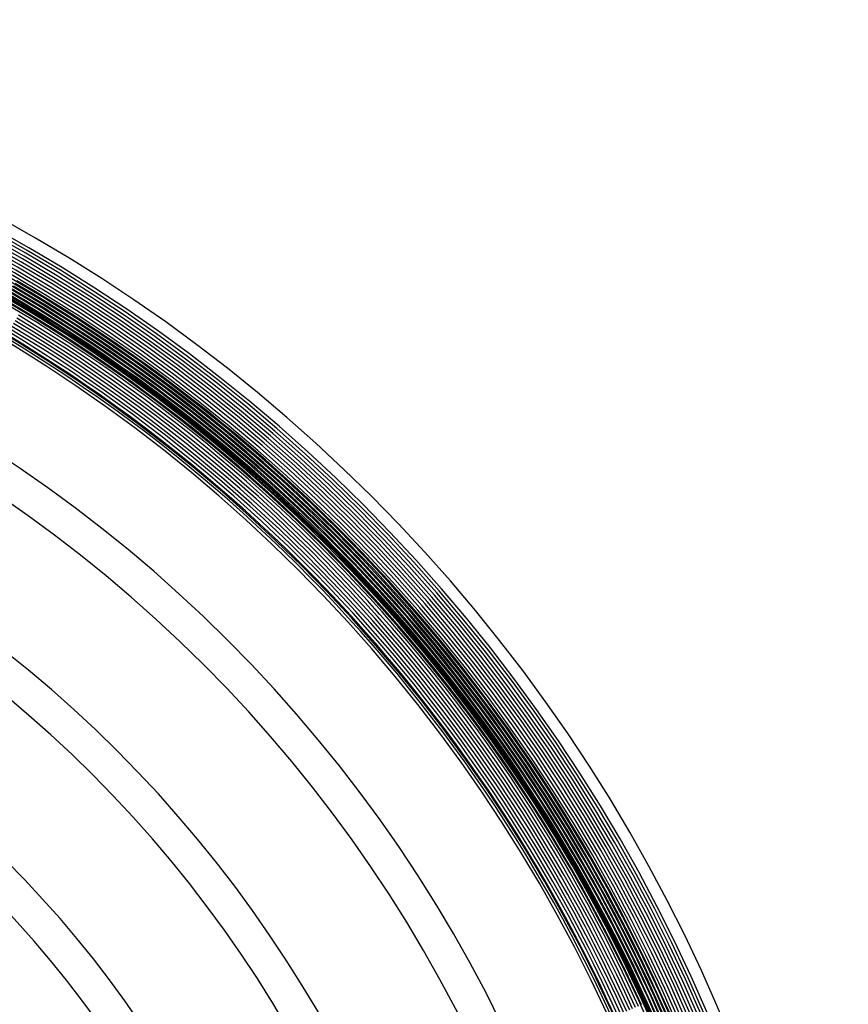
# Model space of a CAD drawing. Header units: millimetres. Extents: x -232 to 232, y -232 to 232.
# Tile 66 of 66: x 93 to 190, y 75 to 190. Entities that reach past the tile are written whole.
import ezdxf

# ---------------------------------------------------------------- set-up
doc = ezdxf.new("R2010")
doc.units = ezdxf.units.MM
doc.layers.add('HIDDEN', color=7, linetype='Continuous')
doc.layers.add('THICK', color=7, linetype='Continuous')

msp = doc.modelspace()

# ---------------------------------------------------------------- linework, layer by layer
at = {"layer": 'HIDDEN'}
for p, q in [((94.5, 157.73), (92.58, 158.87)), ((94.69, 158.05), (92.77, 159.19)), ((94.89, 158.38), (92.96, 159.52)), ((93.73, 156.45), (91.83, 157.57)), ((93.92, 156.77), (92.01, 157.9)), ((94.12, 157.09), (92.2, 158.22)), ((94.31, 157.41), (92.39, 158.54)), ((96.41, 156.57), (94.5, 157.73)), ((96.6, 156.89), (94.69, 158.05)), ((96.8, 157.21), (94.89, 158.38)), ((93.34, 155.8), (91.45, 156.92)), ((93.54, 156.12), (91.64, 157.25)), ((95.62, 155.3), (93.73, 156.45)), ((95.82, 155.62), (93.92, 156.77)), ((96.01, 155.94), (94.12, 157.09)), ((96.21, 156.26), (94.31, 157.41)), ((98.3, 155.39), (96.41, 156.57)), ((98.5, 155.71), (96.6, 156.89)), ((98.7, 156.03), (96.8, 157.21)), ((95.03, 154.34), (93.15, 155.48)), ((95.23, 154.66), (93.34, 155.8)), ((95.42, 154.98), (93.54, 156.12)), ((97.5, 154.13), (95.62, 155.3)), ((97.7, 154.44), (95.82, 155.62)), ((97.9, 154.76), (96.01, 155.94)), ((98.1, 155.08), (96.21, 156.26)), ((100.18, 154.19), (98.3, 155.39)), ((100.38, 154.5), (98.5, 155.71)), ((100.59, 154.82), (98.7, 156.03)), ((94.24, 153.06), (92.38, 154.19)), ((94.44, 153.38), (92.57, 154.52)), ((94.64, 153.7), (92.77, 154.84)), ((94.83, 154.02), (92.96, 155.16)), ((96.9, 153.18), (95.03, 154.34)), ((97.1, 153.49), (95.23, 154.66)), ((97.3, 153.81), (95.42, 154.98)), ((99.36, 152.93), (97.5, 154.13)), ((99.56, 153.25), (97.7, 154.44)), ((99.77, 153.56), (97.9, 154.76)), ((99.97, 153.88), (98.1, 155.08)), ((102.04, 152.96), (100.18, 154.19)), ((102.25, 153.28), (100.38, 154.5)), ((102.46, 153.59), (100.59, 154.82)), ((93.46, 151.79), (91.61, 152.91)), ((93.65, 152.1), (91.8, 153.23)), ((93.85, 152.42), (92, 153.55)), ((94.05, 152.74), (92.19, 153.87)), ((96.09, 151.91), (94.24, 153.06)), ((96.29, 152.22), (94.44, 153.38)), ((96.49, 152.54), (94.64, 153.7)), ((96.7, 152.86), (94.83, 154.02)), ((98.75, 151.99), (96.9, 153.18)), ((98.95, 152.3), (97.1, 153.49)), ((99.16, 152.62), (97.3, 153.81)), ((101.21, 151.72), (99.36, 152.93)), ((101.42, 152.03), (99.56, 153.25)), ((101.62, 152.34), (99.77, 153.56)), ((101.83, 152.65), (99.97, 153.88)), ((103.89, 151.71), (102.04, 152.96)), ((104.1, 152.02), (102.25, 153.28)), ((104.31, 152.33), (102.46, 153.59)), ((95.29, 150.64), (93.46, 151.79)), ((95.49, 150.96), (93.65, 152.1)), ((95.69, 151.27), (93.85, 152.42)), ((95.89, 151.59), (94.05, 152.74)), ((97.93, 150.73), (96.09, 151.91)), ((98.13, 151.05), (96.29, 152.22)), ((98.34, 151.36), (96.49, 152.54)), ((98.54, 151.67), (96.7, 152.86)), ((100.58, 150.78), (98.75, 151.99)), ((100.79, 151.09), (98.95, 152.3)), ((101, 151.4), (99.16, 152.62)), ((103.25, 150.79), (101.42, 152.03)), ((103.46, 151.1), (101.62, 152.34)), ((103.68, 151.41), (101.83, 152.65)), ((105.94, 150.75), (104.1, 152.02)), ((106.15, 151.06), (104.31, 152.33)), ((97.11, 149.47), (95.29, 150.64)), ((97.32, 149.79), (95.49, 150.96)), ((97.52, 150.1), (95.69, 151.27)), ((97.73, 150.42), (95.89, 151.59)), ((99.75, 149.53), (97.93, 150.73)), ((99.96, 149.84), (98.13, 151.05)), ((100.17, 150.16), (98.34, 151.36)), ((100.37, 150.47), (98.54, 151.67)), ((102.4, 149.55), (100.58, 150.78)), ((102.62, 149.86), (100.79, 151.09)), ((102.83, 150.17), (101, 151.4)), ((103.04, 150.48), (101.21, 151.72)), ((105.07, 149.52), (103.25, 150.79)), ((105.29, 149.83), (103.46, 151.1)), ((105.5, 150.14), (103.68, 151.41)), ((105.72, 150.44), (103.89, 151.71)), ((107.76, 149.45), (105.94, 150.75)), ((107.98, 149.76), (106.15, 151.06)), ((98.92, 148.28), (97.11, 149.47)), ((99.13, 148.6), (97.32, 149.79)), ((99.33, 148.91), (97.52, 150.1)), ((99.54, 149.22), (97.73, 150.42)), ((101.56, 148.31), (99.75, 149.53)), ((101.77, 148.62), (99.96, 149.84)), ((101.98, 148.93), (100.17, 150.16)), ((102.19, 149.24), (100.37, 150.47)), ((104.21, 148.3), (102.4, 149.55)), ((104.43, 148.6), (102.62, 149.86)), ((104.64, 148.91), (102.83, 150.17)), ((104.86, 149.22), (103.04, 150.48)), ((106.88, 148.24), (105.07, 149.52)), ((107.1, 148.54), (105.29, 149.83)), ((107.32, 148.85), (105.5, 150.14)), ((107.54, 149.15), (105.72, 150.44)), ((109.56, 148.14), (107.76, 149.45)), ((109.78, 148.44), (107.98, 149.76)), ((100.71, 147.07), (98.92, 148.28)), ((100.92, 147.38), (99.13, 148.6)), ((101.13, 147.69), (99.33, 148.91)), ((101.34, 148), (99.54, 149.22)), ((103.35, 147.07), (101.56, 148.31)), ((103.56, 147.38), (101.77, 148.62)), ((103.78, 147.68), (101.98, 148.93)), ((104, 147.99), (102.19, 149.24)), ((106, 147.02), (104.21, 148.3)), ((106.22, 147.33), (104.43, 148.6)), ((106.44, 147.63), (104.64, 148.91)), ((106.66, 147.93), (104.86, 149.22)), ((108.89, 147.23), (107.1, 148.54)), ((109.12, 147.53), (107.32, 148.85)), ((109.34, 147.83), (107.54, 149.15)), ((111.58, 147.1), (109.78, 148.44)), ((102.7, 146.15), (100.92, 147.38)), ((102.92, 146.46), (101.13, 147.69)), ((103.13, 146.76), (101.34, 148)), ((105.34, 146.11), (103.56, 147.38)), ((105.56, 146.41), (103.78, 147.68)), ((105.78, 146.72), (104, 147.99)), ((108, 146.03), (106.22, 147.33)), ((108.22, 146.33), (106.44, 147.63)), ((108.45, 146.63), (106.66, 147.93)), ((108.67, 146.93), (106.88, 148.24)), ((110.67, 145.9), (108.89, 147.23)), ((110.9, 146.2), (109.12, 147.53)), ((111.12, 146.5), (109.34, 147.83)), ((111.35, 146.8), (109.56, 148.14)), ((102.49, 145.84), (100.71, 147.07)), ((104.47, 144.89), (102.7, 146.15)), ((104.69, 145.2), (102.92, 146.46)), ((104.91, 145.5), (103.13, 146.76)), ((105.12, 145.8), (103.35, 147.07)), ((107.11, 144.82), (105.34, 146.11)), ((107.33, 145.12), (105.56, 146.41)), ((107.55, 145.42), (105.78, 146.72)), ((107.78, 145.72), (106, 147.02)), ((109.76, 144.71), (108, 146.03)), ((109.99, 145), (108.22, 146.33)), ((110.22, 145.3), (108.45, 146.63)), ((110.44, 145.6), (108.67, 146.93)), ((112.66, 144.84), (110.9, 146.2)), ((112.89, 145.14), (111.12, 146.5)), ((113.12, 145.44), (111.35, 146.8)), ((113.35, 145.73), (111.58, 147.1)), ((104.25, 144.59), (102.49, 145.84)), ((106.22, 143.61), (104.47, 144.89)), ((106.44, 143.92), (104.69, 145.2)), ((106.66, 144.22), (104.91, 145.5)), ((106.89, 144.52), (105.12, 145.8)), ((109.08, 143.81), (107.33, 145.12)), ((109.31, 144.11), (107.55, 145.42)), ((109.54, 144.41), (107.78, 145.72)), ((111.74, 143.66), (109.99, 145)), ((111.97, 143.96), (110.22, 145.3)), ((112.2, 144.25), (110.44, 145.6)), ((112.43, 144.55), (110.67, 145.9)), ((114.41, 143.47), (112.66, 144.84)), ((114.64, 143.76), (112.89, 145.14)), ((114.88, 144.05), (113.12, 145.44)), ((115.11, 144.35), (113.35, 145.73)), ((105.99, 143.31), (104.25, 144.59)), ((108.18, 142.61), (106.44, 143.92)), ((108.4, 142.91), (106.66, 144.22)), ((108.63, 143.21), (106.89, 144.52)), ((108.86, 143.51), (107.11, 144.82)), ((110.82, 142.48), (109.08, 143.81)), ((111.05, 142.77), (109.31, 144.11)), ((111.28, 143.07), (109.54, 144.41)), ((111.51, 143.36), (109.76, 144.71)), ((113.71, 142.59), (111.97, 143.96)), ((113.94, 142.88), (112.2, 144.25)), ((114.18, 143.17), (112.43, 144.55)), ((116.38, 142.36), (114.64, 143.76)), ((116.62, 142.65), (114.88, 144.05)), ((116.85, 142.94), (115.11, 144.35)), ((107.72, 142.02), (105.99, 143.31)), ((107.95, 142.32), (106.22, 143.61)), ((109.9, 141.29), (108.18, 142.61)), ((110.13, 141.59), (108.4, 142.91)), ((110.36, 141.88), (108.63, 143.21)), ((110.59, 142.18), (108.86, 143.51)), ((112.77, 141.41), (111.05, 142.77)), ((113.01, 141.71), (111.28, 143.07)), ((113.24, 142), (111.51, 143.36)), ((113.48, 142.29), (111.74, 143.66)), ((115.43, 141.2), (113.71, 142.59)), ((115.67, 141.49), (113.94, 142.88)), ((115.9, 141.78), (114.18, 143.17)), ((116.14, 142.07), (114.41, 143.47)), ((118.34, 141.22), (116.62, 142.65)), ((118.58, 141.51), (116.85, 142.94)), ((109.44, 140.7), (107.72, 142.02)), ((109.67, 141), (107.95, 142.32)), ((111.84, 140.24), (110.13, 141.59)), ((112.07, 140.53), (110.36, 141.88)), ((112.31, 140.83), (110.59, 142.18)), ((112.54, 141.12), (110.82, 142.48)), ((114.48, 140.04), (112.77, 141.41)), ((114.72, 140.33), (113.01, 141.71)), ((114.96, 140.62), (113.24, 142)), ((115.19, 140.91), (113.48, 142.29)), ((117.38, 140.07), (115.67, 141.49)), ((117.62, 140.36), (115.9, 141.78)), ((117.86, 140.65), (116.14, 142.07)), ((118.1, 140.94), (116.38, 142.36)), ((120.29, 140.06), (118.58, 141.51)), ((111.14, 139.36), (109.44, 140.7)), ((111.37, 139.65), (109.67, 141)), ((111.6, 139.95), (109.9, 141.29)), ((113.53, 138.87), (111.84, 140.24)), ((113.77, 139.16), (112.07, 140.53)), ((114.01, 139.45), (112.31, 140.83)), ((114.24, 139.75), (112.54, 141.12)), ((116.41, 138.92), (114.72, 140.33)), ((116.65, 139.21), (114.96, 140.62)), ((116.89, 139.5), (115.19, 140.91)), ((117.13, 139.79), (115.43, 141.2)), ((119.31, 138.92), (117.62, 140.36)), ((119.55, 139.21), (117.86, 140.65)), ((119.8, 139.49), (118.1, 140.94)), ((120.04, 139.78), (118.34, 141.22)), ((112.82, 138), (111.14, 139.36)), ((113.06, 138.29), (111.37, 139.65)), ((113.29, 138.58), (111.6, 139.95)), ((115.45, 137.77), (113.77, 139.16)), ((115.69, 138.06), (114.01, 139.45)), ((115.93, 138.35), (114.24, 139.75)), ((116.17, 138.64), (114.48, 140.04)), ((118.33, 137.79), (116.65, 139.21)), ((118.58, 138.07), (116.89, 139.5)), ((118.82, 138.36), (117.13, 139.79)), ((119.07, 138.64), (117.38, 140.07)), ((121.23, 137.75), (119.55, 139.21)), ((121.48, 138.03), (119.8, 139.49)), ((121.73, 138.31), (120.04, 139.78)), ((121.98, 138.59), (120.29, 140.06)), ((114.48, 136.62), (112.82, 138)), ((114.73, 136.91), (113.06, 138.29)), ((114.97, 137.2), (113.29, 138.58)), ((115.21, 137.49), (113.53, 138.87)), ((117.36, 136.65), (115.69, 138.06)), ((117.6, 136.93), (115.93, 138.35)), ((117.84, 137.22), (116.17, 138.64)), ((118.09, 137.5), (116.41, 138.92)), ((120.24, 136.62), (118.58, 138.07)), ((120.49, 136.9), (118.82, 138.36)), ((120.74, 137.19), (119.07, 138.64)), ((120.99, 137.47), (119.31, 138.92)), ((123.15, 136.55), (121.48, 138.03)), ((123.4, 136.82), (121.73, 138.31)), ((123.65, 137.1), (121.98, 138.59)), ((116.38, 135.51), (114.73, 136.91)), ((116.62, 135.79), (114.97, 137.2)), ((116.87, 136.08), (115.21, 137.49)), ((117.11, 136.36), (115.45, 137.77)), ((119.25, 135.5), (117.6, 136.93)), ((119.5, 135.78), (117.84, 137.22)), ((119.75, 136.06), (118.09, 137.5)), ((120, 136.34), (118.33, 137.79)), ((122.14, 135.43), (120.49, 136.9)), ((122.39, 135.71), (120.74, 137.19)), ((122.64, 135.99), (120.99, 137.47)), ((122.9, 136.27), (121.23, 137.75)), ((125.05, 135.32), (123.4, 136.82)), ((125.3, 135.59), (123.65, 137.1)), ((116.13, 135.23), (114.48, 136.62)), ((118.26, 134.37), (116.62, 135.79)), ((118.51, 134.65), (116.87, 136.08)), ((118.76, 134.93), (117.11, 136.36)), ((119, 135.21), (117.36, 136.65)), ((121.14, 134.32), (119.5, 135.78)), ((121.39, 134.6), (119.75, 136.06)), ((121.64, 134.88), (120, 136.34)), ((121.89, 135.15), (120.24, 136.62)), ((124.03, 134.22), (122.39, 135.71)), ((124.28, 134.49), (122.64, 135.99)), ((124.54, 134.77), (122.9, 136.27)), ((124.79, 135.04), (123.15, 136.55)), ((117.77, 133.81), (116.13, 135.23)), ((118.01, 134.09), (116.38, 135.51)), ((120.13, 133.2), (118.51, 134.65)), ((120.38, 133.48), (118.76, 134.93)), ((120.64, 133.76), (119, 135.21)), ((120.89, 134.04), (119.25, 135.5)), ((123.01, 133.11), (121.39, 134.6)), ((123.27, 133.39), (121.64, 134.88)), ((123.52, 133.67), (121.89, 135.15)), ((123.78, 133.94), (122.14, 135.43)), ((125.91, 132.97), (124.28, 134.49)), ((126.16, 133.25), (124.54, 134.77)), ((126.42, 133.52), (124.79, 135.04)), ((126.68, 133.79), (125.05, 135.32)), ((126.94, 134.06), (125.3, 135.59)), ((119.38, 132.37), (117.77, 133.81)), ((119.63, 132.65), (118.01, 134.09)), ((119.88, 132.93), (118.26, 134.37)), ((121.99, 132.01), (120.38, 133.48)), ((122.25, 132.29), (120.64, 133.76)), ((122.5, 132.56), (120.89, 134.04)), ((122.76, 132.84), (121.14, 134.32)), ((124.88, 131.89), (123.27, 133.39)), ((125.13, 132.16), (123.52, 133.67)), ((125.39, 132.43), (123.78, 133.94)), ((125.65, 132.7), (124.03, 134.22)), ((128.03, 131.98), (126.42, 133.52)), ((128.29, 132.24), (126.68, 133.79)), ((128.56, 132.51), (126.94, 134.06)), ((120.98, 130.91), (119.38, 132.37)), ((121.23, 131.19), (119.63, 132.65)), ((121.49, 131.46), (119.88, 132.93)), ((121.74, 131.74), (120.13, 133.2)), ((123.84, 130.8), (122.25, 132.29)), ((124.1, 131.07), (122.5, 132.56)), ((124.36, 131.34), (122.76, 132.84)), ((124.62, 131.61), (123.01, 133.11)), ((126.99, 130.9), (125.39, 132.43)), ((127.25, 131.17), (125.65, 132.7)), ((127.51, 131.44), (125.91, 132.97)), ((127.77, 131.71), (126.16, 133.25)), ((129.89, 130.68), (128.29, 132.24)), ((130.15, 130.94), (128.56, 132.51)), ((122.81, 129.71), (121.23, 131.19)), ((123.07, 129.98), (121.49, 131.46)), ((123.33, 130.25), (121.74, 131.74)), ((123.59, 130.52), (121.99, 132.01)), ((125.68, 129.55), (124.1, 131.07)), ((125.94, 129.82), (124.36, 131.34)), ((126.21, 130.09), (124.62, 131.61)), ((126.47, 130.36), (124.88, 131.89)), ((126.73, 130.63), (125.13, 132.16)), ((128.83, 129.62), (127.25, 131.17)), ((129.1, 129.88), (127.51, 131.44)), ((129.36, 130.15), (127.77, 131.71)), ((129.62, 130.41), (128.03, 131.98)), ((122.56, 129.43), (120.98, 130.91)), ((124.64, 128.48), (123.07, 129.98)), ((124.9, 128.75), (123.33, 130.25)), ((125.16, 129.01), (123.59, 130.52)), ((125.42, 129.28), (123.84, 130.8)), ((127.77, 128.55), (126.21, 130.09)), ((128.04, 128.82), (126.47, 130.36)), ((128.3, 129.08), (126.73, 130.63)), ((128.57, 129.35), (126.99, 130.9)), ((130.93, 128.57), (129.36, 130.15)), ((131.2, 128.83), (129.62, 130.41)), ((131.46, 129.09), (129.89, 130.68)), ((131.73, 129.36), (130.15, 130.94)), ((124.12, 127.94), (122.56, 129.43)), ((124.38, 128.21), (122.81, 129.71)), ((126.45, 127.22), (124.9, 128.75)), ((126.72, 127.49), (125.16, 129.01)), ((126.98, 127.75), (125.42, 129.28)), ((127.25, 128.02), (125.68, 129.55)), ((127.51, 128.29), (125.94, 129.82)), ((129.59, 127.25), (128.04, 128.82)), ((129.86, 127.52), (128.3, 129.08)), ((130.13, 127.78), (128.57, 129.35)), ((130.39, 128.04), (128.83, 129.62)), ((130.66, 128.31), (129.1, 129.88)), ((132.75, 127.23), (131.2, 128.83)), ((133.02, 127.49), (131.46, 129.09)), ((133.29, 127.75), (131.73, 129.36)), ((125.66, 126.42), (124.12, 127.94)), ((125.92, 126.69), (124.38, 128.21)), ((126.19, 126.96), (124.64, 128.48)), ((128.52, 126.2), (126.98, 127.75)), ((128.79, 126.47), (127.25, 128.02)), ((129.06, 126.73), (127.51, 128.29)), ((129.32, 126.99), (127.77, 128.55)), ((131.67, 126.19), (130.13, 127.78)), ((131.94, 126.45), (130.39, 128.04)), ((132.21, 126.71), (130.66, 128.31)), ((132.48, 126.97), (130.93, 128.57)), ((134.83, 126.12), (133.29, 127.75)), ((127.45, 125.15), (125.92, 126.69)), ((127.72, 125.42), (126.19, 126.96)), ((127.99, 125.68), (126.45, 127.22)), ((128.25, 125.94), (126.72, 127.49)), ((130.31, 124.89), (128.79, 126.47)), ((130.58, 125.15), (129.06, 126.73)), ((130.85, 125.41), (129.32, 126.99)), ((131.13, 125.67), (129.59, 127.25)), ((131.4, 125.93), (129.86, 127.52)), ((133.46, 124.84), (131.94, 126.45)), ((133.74, 125.1), (132.21, 126.71)), ((134.01, 125.35), (132.48, 126.97)), ((134.28, 125.61), (132.75, 127.23)), ((134.56, 125.87), (133.02, 127.49)), ((127.18, 124.89), (125.66, 126.42)), ((129.23, 123.86), (127.72, 125.42)), ((129.5, 124.12), (127.99, 125.68)), ((129.77, 124.38), (128.25, 125.94)), ((130.04, 124.64), (128.52, 126.2)), ((132.37, 123.82), (130.85, 125.41)), ((132.64, 124.07), (131.13, 125.67)), ((132.91, 124.33), (131.4, 125.93)), ((133.19, 124.59), (131.67, 126.19)), ((135.52, 123.72), (134.01, 125.35)), ((135.8, 123.97), (134.28, 125.61)), ((136.07, 124.23), (134.56, 125.87)), ((136.35, 124.48), (134.83, 126.12)), ((128.69, 123.34), (127.18, 124.89)), ((128.96, 123.6), (127.45, 125.15)), ((131.27, 122.79), (129.77, 124.38)), ((131.54, 123.05), (130.04, 124.64)), ((131.82, 123.31), (130.31, 124.89)), ((132.09, 123.56), (130.58, 125.15)), ((134.41, 122.71), (132.91, 124.33)), ((134.69, 122.96), (133.19, 124.59)), ((134.97, 123.21), (133.46, 124.84)), ((135.24, 123.47), (133.74, 125.1)), ((137.57, 122.57), (136.07, 124.23)), ((137.85, 122.82), (136.35, 124.48)), ((130.18, 121.77), (128.69, 123.34)), ((130.45, 122.02), (128.96, 123.6)), ((130.72, 122.28), (129.23, 123.86)), ((131, 122.54), (129.5, 124.12)), ((133.03, 121.44), (131.54, 123.05)), ((133.3, 121.7), (131.82, 123.31)), ((133.58, 121.95), (132.09, 123.56)), ((133.86, 122.2), (132.37, 123.82)), ((134.14, 122.46), (132.64, 124.07)), ((136.45, 121.57), (134.97, 123.21)), ((136.73, 121.82), (135.24, 123.47)), ((137.01, 122.07), (135.52, 123.72)), ((137.29, 122.32), (135.8, 123.97)), ((131.92, 120.43), (130.45, 122.02)), ((132.2, 120.69), (130.72, 122.28)), ((132.47, 120.94), (131, 122.54)), ((132.75, 121.19), (131.27, 122.79)), ((135.05, 120.32), (133.58, 121.95)), ((135.33, 120.57), (133.86, 122.2)), ((135.61, 120.82), (134.14, 122.46)), ((135.89, 121.07), (134.41, 122.71)), ((136.17, 121.32), (134.69, 122.96)), ((138.48, 120.4), (137.01, 122.07)), ((138.76, 120.64), (137.29, 122.32)), ((139.05, 120.89), (137.57, 122.57)), ((139.33, 121.13), (137.85, 122.82)), ((131.64, 120.18), (130.18, 121.77)), ((133.93, 119.32), (132.47, 120.94)), ((134.21, 119.57), (132.75, 121.19)), ((134.49, 119.82), (133.03, 121.44)), ((134.77, 120.07), (133.3, 121.7)), ((137.07, 119.17), (135.61, 120.82)), ((137.35, 119.41), (135.89, 121.07)), ((137.63, 119.66), (136.17, 121.32)), ((137.92, 119.9), (136.45, 121.57)), ((138.2, 120.15), (136.73, 121.82)), ((140.5, 119.19), (139.05, 120.89)), ((140.79, 119.44), (139.33, 121.13)), ((133.09, 118.57), (131.64, 120.18)), ((133.37, 118.82), (131.92, 120.43)), ((133.65, 119.07), (132.2, 120.69)), ((135.65, 117.94), (134.21, 119.57)), ((135.93, 118.18), (134.49, 119.82)), ((136.22, 118.43), (134.77, 120.07)), ((136.5, 118.67), (135.05, 120.32)), ((136.78, 118.92), (135.33, 120.57)), ((139.07, 117.98), (137.63, 119.66)), ((139.36, 118.22), (137.92, 119.9)), ((139.65, 118.47), (138.2, 120.15)), ((139.93, 118.71), (138.48, 120.4)), ((140.22, 118.95), (138.76, 120.64)), ((134.52, 116.95), (133.09, 118.57)), ((134.8, 117.2), (133.37, 118.82)), ((135.09, 117.44), (133.65, 119.07)), ((135.37, 117.69), (133.93, 119.32)), ((137.64, 116.77), (136.22, 118.43)), ((137.93, 117.01), (136.5, 118.67)), ((138.22, 117.25), (136.78, 118.92)), ((138.5, 117.49), (137.07, 119.17)), ((138.79, 117.74), (137.35, 119.41)), ((141.07, 116.76), (139.65, 118.47)), ((141.36, 117), (139.93, 118.71)), ((141.65, 117.24), (140.22, 118.95)), ((141.94, 117.48), (140.5, 119.19)), ((142.23, 117.72), (140.79, 119.44)), ((136.5, 115.8), (135.09, 117.44)), ((136.79, 116.04), (135.37, 117.69)), ((137.07, 116.28), (135.65, 117.94)), ((137.36, 116.52), (135.93, 118.18)), ((139.63, 115.57), (138.22, 117.25)), ((139.92, 115.81), (138.5, 117.49)), ((140.21, 116.05), (138.79, 117.74)), ((140.49, 116.28), (139.07, 117.98)), ((140.78, 116.52), (139.36, 118.22)), ((143.35, 115.75), (141.94, 117.48)), ((143.64, 115.99), (142.23, 117.72)), ((135.93, 115.31), (134.52, 116.95)), ((136.21, 115.55), (134.8, 117.2)), ((138.47, 114.61), (137.07, 116.28)), ((138.76, 114.85), (137.36, 116.52)), ((139.05, 115.09), (137.64, 116.77)), ((139.34, 115.33), (137.93, 117.01)), ((141.89, 114.57), (140.49, 116.28)), ((142.19, 114.81), (140.78, 116.52)), ((142.48, 115.04), (141.07, 116.76)), ((142.77, 115.28), (141.36, 117)), ((143.06, 115.51), (141.65, 117.24)), ((137.32, 113.65), (135.93, 115.31)), ((137.61, 113.89), (136.21, 115.55)), ((137.89, 114.13), (136.5, 115.8)), ((138.18, 114.37), (136.79, 116.04)), ((140.44, 113.39), (139.05, 115.09)), ((140.73, 113.63), (139.34, 115.33)), ((141.02, 113.86), (139.63, 115.57)), ((141.31, 114.1), (139.92, 115.81)), ((141.6, 114.34), (140.21, 116.05)), ((143.86, 113.31), (142.48, 115.04)), ((144.16, 113.54), (142.77, 115.28)), ((144.45, 113.77), (143.06, 115.51)), ((144.75, 114), (143.35, 115.75)), ((145.04, 114.23), (143.64, 115.99)), ((138.98, 112.22), (137.61, 113.89)), ((139.27, 112.45), (137.89, 114.13)), ((139.56, 112.69), (138.18, 114.37)), ((139.85, 112.92), (138.47, 114.61)), ((140.14, 113.16), (138.76, 114.85)), ((142.39, 112.15), (141.02, 113.86)), ((142.68, 112.38), (141.31, 114.1)), ((142.98, 112.61), (141.6, 114.34)), ((143.27, 112.84), (141.89, 114.57)), ((143.57, 113.07), (142.19, 114.81)), ((146.12, 112.24), (144.75, 114)), ((146.42, 112.47), (145.04, 114.23)), ((138.68, 111.98), (137.32, 113.65)), ((140.92, 110.99), (139.56, 112.69)), ((141.21, 111.22), (139.85, 112.92)), ((141.51, 111.45), (140.14, 113.16)), ((141.8, 111.68), (140.44, 113.39)), ((142.1, 111.91), (140.73, 113.63)), ((144.63, 111.1), (143.27, 112.84)), ((144.93, 111.32), (143.57, 113.07)), ((145.23, 111.55), (143.86, 113.31)), ((145.52, 111.78), (144.16, 113.54)), ((145.82, 112.01), (144.45, 113.77)), ((140.03, 110.29), (138.68, 111.98)), ((140.33, 110.52), (138.98, 112.22)), ((140.62, 110.75), (139.27, 112.45)), ((143.14, 109.95), (141.8, 111.68)), ((143.44, 110.18), (142.1, 111.91)), ((143.74, 110.41), (142.39, 112.15)), ((144.04, 110.64), (142.68, 112.38)), ((144.33, 110.87), (142.98, 112.61)), ((146.57, 109.78), (145.23, 111.55)), ((146.87, 110.01), (145.52, 111.78)), ((147.17, 110.23), (145.82, 112.01)), ((147.47, 110.46), (146.12, 112.24)), ((147.77, 110.68), (146.42, 112.47)), ((141.66, 108.81), (140.33, 110.52)), ((141.96, 109.04), (140.62, 110.75)), ((142.25, 109.27), (140.92, 110.99)), ((142.55, 109.5), (141.21, 111.22)), ((142.85, 109.73), (141.51, 111.45)), ((145.07, 108.66), (143.74, 110.41)), ((145.37, 108.88), (144.04, 110.64)), ((145.67, 109.11), (144.33, 110.87)), ((145.97, 109.33), (144.63, 111.1)), ((146.27, 109.56), (144.93, 111.32)), ((148.8, 108.66), (147.47, 110.46)), ((149.1, 108.88), (147.77, 110.68)), ((141.36, 108.58), (140.03, 110.29)), ((143.57, 107.54), (142.25, 109.27)), ((143.87, 107.76), (142.55, 109.5)), ((144.17, 107.98), (142.85, 109.73)), ((144.47, 108.21), (143.14, 109.95)), ((144.77, 108.43), (143.44, 110.18)), ((147.28, 107.55), (145.97, 109.33)), ((147.59, 107.78), (146.27, 109.56)), ((147.89, 108), (146.57, 109.78)), ((148.19, 108.22), (146.87, 110.01)), ((148.5, 108.44), (147.17, 110.23)), ((142.67, 106.86), (141.36, 108.58)), ((142.97, 107.09), (141.66, 108.81)), ((143.27, 107.31), (141.96, 109.04)), ((145.77, 106.45), (144.47, 108.21)), ((146.07, 106.67), (144.77, 108.43)), ((146.38, 106.89), (145.07, 108.66)), ((146.68, 107.11), (145.37, 108.88)), ((146.98, 107.33), (145.67, 109.11)), ((149.49, 106.41), (148.19, 108.22)), ((149.8, 106.63), (148.5, 108.44)), ((150.11, 106.85), (148.8, 108.66)), ((150.41, 107.07), (149.1, 108.88)), ((144.26, 105.34), (142.97, 107.09)), ((144.56, 105.56), (143.27, 107.31)), ((144.86, 105.79), (143.57, 107.54)), ((145.16, 106.01), (143.87, 107.76)), ((145.47, 106.23), (144.17, 107.98)), ((147.97, 105.33), (146.68, 107.11)), ((148.27, 105.54), (146.98, 107.33)), ((148.58, 105.76), (147.28, 107.55)), ((148.88, 105.98), (147.59, 107.78)), ((149.19, 106.2), (147.89, 108)), ((151.7, 105.23), (150.41, 107.07)), ((143.95, 105.12), (142.67, 106.86)), ((146.13, 104.02), (144.86, 105.79)), ((146.44, 104.24), (145.16, 106.01)), ((146.74, 104.46), (145.47, 106.23)), ((147.05, 104.67), (145.77, 106.45)), ((147.36, 104.89), (146.07, 106.67)), ((147.66, 105.11), (146.38, 106.89)), ((149.85, 103.95), (148.58, 105.76)), ((150.16, 104.16), (148.88, 105.98)), ((150.47, 104.38), (149.19, 106.2)), ((150.77, 104.59), (149.49, 106.41)), ((151.08, 104.81), (149.8, 106.63)), ((151.39, 105.02), (150.11, 106.85)), ((145.22, 103.37), (143.95, 105.12)), ((145.52, 103.59), (144.26, 105.34)), ((145.83, 103.8), (144.56, 105.56)), ((148.31, 102.88), (147.05, 104.67)), ((148.62, 103.1), (147.36, 104.89)), ((148.93, 103.31), (147.66, 105.11)), ((149.23, 103.52), (147.97, 105.33)), ((149.54, 103.74), (148.27, 105.54)), ((152.34, 102.97), (151.08, 104.81)), ((152.65, 103.18), (151.39, 105.02)), ((152.96, 103.39), (151.7, 105.23)), ((146.77, 101.81), (145.52, 103.59)), ((147.08, 102.03), (145.83, 103.8)), ((147.38, 102.24), (146.13, 104.02)), ((147.69, 102.45), (146.44, 104.24)), ((148, 102.67), (146.74, 104.46)), ((150.48, 101.71), (149.23, 103.52)), ((150.79, 101.92), (149.54, 103.74)), ((151.1, 102.13), (149.85, 103.95)), ((151.41, 102.34), (150.16, 104.16)), ((151.72, 102.55), (150.47, 104.38)), ((152.03, 102.76), (150.77, 104.59)), ((146.46, 101.6), (145.22, 103.37)), ((148.92, 100.66), (147.69, 102.45)), ((149.24, 100.87), (148, 102.67)), ((149.55, 101.08), (148.31, 102.88)), ((149.86, 101.29), (148.62, 103.1)), ((150.17, 101.5), (148.93, 103.31)), ((152.64, 100.49), (151.41, 102.34)), ((152.95, 100.7), (151.72, 102.55)), ((153.27, 100.9), (152.03, 102.76)), ((153.58, 101.11), (152.34, 102.97)), ((153.89, 101.32), (152.65, 103.18)), ((154.21, 101.52), (152.96, 103.39)), ((147.68, 99.82), (146.46, 101.6)), ((147.99, 100.03), (146.77, 101.81)), ((148.3, 100.24), (147.08, 102.03)), ((148.61, 100.45), (147.38, 102.24)), ((151.07, 99.46), (149.86, 101.29)), ((151.39, 99.67), (150.17, 101.5)), ((151.7, 99.87), (150.48, 101.71)), ((152.01, 100.08), (150.79, 101.92)), ((152.33, 100.29), (151.1, 102.13)), ((155.11, 99.44), (153.89, 101.32)), ((155.43, 99.64), (154.21, 101.52)), ((149.19, 98.22), (147.99, 100.03)), ((149.51, 98.43), (148.3, 100.24)), ((149.82, 98.64), (148.61, 100.45)), ((150.13, 98.84), (148.92, 100.66)), ((150.45, 99.05), (149.24, 100.87)), ((150.76, 99.25), (149.55, 101.08)), ((153.22, 98.23), (152.01, 100.08)), ((153.53, 98.43), (152.33, 100.29)), ((153.85, 98.63), (152.64, 100.49)), ((154.16, 98.83), (152.95, 100.7)), ((154.48, 99.04), (153.27, 100.9)), ((154.8, 99.24), (153.58, 101.11)), ((148.88, 98.02), (147.68, 99.82)), ((151.64, 97.22), (150.45, 99.05)), ((151.95, 97.42), (150.76, 99.25)), ((152.27, 97.62), (151.07, 99.46)), ((152.59, 97.82), (151.39, 99.67)), ((152.9, 98.03), (151.7, 99.87)), ((155.67, 97.16), (154.48, 99.04)), ((155.99, 97.35), (154.8, 99.24)), ((156.31, 97.55), (155.11, 99.44)), ((156.62, 97.75), (155.43, 99.64)), ((150.06, 96.2), (148.88, 98.02)), ((150.38, 96.41), (149.19, 98.22)), ((150.69, 96.61), (149.51, 98.43)), ((151.01, 96.81), (149.82, 98.64)), ((151.32, 97.01), (150.13, 98.84)), ((153.76, 95.96), (152.59, 97.82)), ((154.08, 96.16), (152.9, 98.03)), ((154.4, 96.36), (153.22, 98.23)), ((154.71, 96.56), (153.53, 98.43)), ((155.03, 96.76), (153.85, 98.63)), ((155.35, 96.96), (154.16, 98.83)), ((157.8, 95.84), (156.62, 97.75)), ((151.85, 94.77), (150.69, 96.61)), ((152.17, 94.97), (151.01, 96.81)), ((152.49, 95.17), (151.32, 97.01)), ((152.81, 95.37), (151.64, 97.22)), ((153.12, 95.57), (151.95, 97.42)), ((153.44, 95.77), (152.27, 97.62)), ((155.87, 94.68), (154.71, 96.56)), ((156.2, 94.87), (155.03, 96.76)), ((156.52, 95.07), (155.35, 96.96)), ((156.84, 95.26), (155.67, 97.16)), ((157.16, 95.46), (155.99, 97.35)), ((157.48, 95.65), (156.31, 97.55)), ((151.22, 94.38), (150.06, 96.2)), ((151.53, 94.58), (150.38, 96.41)), ((154.27, 93.7), (153.12, 95.57)), ((154.59, 93.9), (153.44, 95.77)), ((154.91, 94.09), (153.76, 95.96)), ((155.23, 94.29), (154.08, 96.16)), ((155.55, 94.48), (154.4, 96.36)), ((158.3, 93.54), (157.16, 95.46)), ((158.63, 93.73), (157.48, 95.65)), ((158.95, 93.92), (157.8, 95.84)), ((152.35, 92.54), (151.22, 94.38)), ((152.67, 92.73), (151.53, 94.58)), ((152.99, 92.92), (151.85, 94.77)), ((153.31, 93.12), (152.17, 94.97)), ((153.63, 93.31), (152.49, 95.17)), ((153.95, 93.51), (152.81, 95.37)), ((156.37, 92.4), (155.23, 94.29)), ((156.69, 92.59), (155.55, 94.48)), ((157.01, 92.78), (155.87, 94.68)), ((157.33, 92.97), (156.2, 94.87)), ((157.66, 93.16), (156.52, 95.07)), ((157.98, 93.35), (156.84, 95.26)), ((154.43, 91.25), (153.31, 93.12)), ((154.75, 91.44), (153.63, 93.31)), ((155.07, 91.63), (153.95, 93.51)), ((155.4, 91.83), (154.27, 93.7)), ((155.72, 92.02), (154.59, 93.9)), ((156.04, 92.21), (154.91, 94.09)), ((158.78, 91.24), (157.66, 93.16)), ((159.1, 91.43), (157.98, 93.35)), ((159.43, 91.62), (158.3, 93.54)), ((159.75, 91.8), (158.63, 93.73)), ((160.08, 91.99), (158.95, 93.92)), ((153.46, 90.68), (152.35, 92.54)), ((153.78, 90.87), (152.67, 92.73)), ((154.11, 91.06), (152.99, 92.92)), ((156.82, 90.12), (155.72, 92.02)), ((157.15, 90.31), (156.04, 92.21)), ((157.48, 90.49), (156.37, 92.4)), ((157.8, 90.68), (156.69, 92.59)), ((158.13, 90.87), (157.01, 92.78)), ((158.45, 91.05), (157.33, 92.97)), ((161.18, 90.04), (160.08, 91.99)), ((154.87, 89), (153.78, 90.87)), ((155.2, 89.19), (154.11, 91.06)), ((155.52, 89.37), (154.43, 91.25)), ((155.85, 89.56), (154.75, 91.44)), ((156.17, 89.75), (155.07, 91.63)), ((156.5, 89.93), (155.4, 91.83)), ((159.22, 88.94), (158.13, 90.87)), ((159.54, 89.13), (158.45, 91.05)), ((159.87, 89.31), (158.78, 91.24)), ((160.2, 89.49), (159.1, 91.43)), ((160.53, 89.67), (159.43, 91.62)), ((160.85, 89.86), (159.75, 91.8)), ((154.55, 88.81), (153.46, 90.68)), ((157.25, 87.85), (156.17, 89.75)), ((157.58, 88.03), (156.5, 89.93)), ((157.91, 88.21), (156.82, 90.12)), ((158.23, 88.39), (157.15, 90.31)), ((158.56, 88.58), (157.48, 90.49)), ((158.89, 88.76), (157.8, 90.68)), ((161.6, 87.72), (160.53, 89.67)), ((161.93, 87.9), (160.85, 89.86)), ((162.26, 88.08), (161.18, 90.04)), ((155.61, 86.93), (154.55, 88.81)), ((155.94, 87.11), (154.87, 89)), ((156.27, 87.3), (155.2, 89.19)), ((156.6, 87.48), (155.52, 89.37)), ((156.92, 87.66), (155.85, 89.56)), ((159.62, 86.65), (158.56, 88.58)), ((159.95, 86.83), (158.89, 88.76)), ((160.28, 87.01), (159.22, 88.94)), ((160.61, 87.18), (159.54, 89.13)), ((160.94, 87.36), (159.87, 89.31)), ((161.27, 87.54), (160.2, 89.49)), ((157.65, 85.57), (156.6, 87.48)), ((157.98, 85.75), (156.92, 87.66)), ((158.31, 85.93), (157.25, 87.85)), ((158.64, 86.11), (157.58, 88.03)), ((158.96, 86.29), (157.91, 88.21)), ((159.29, 86.47), (158.23, 88.39)), ((161.99, 85.4), (160.94, 87.36)), ((162.32, 85.58), (161.27, 87.54)), ((162.65, 85.75), (161.6, 87.72)), ((162.99, 85.93), (161.93, 87.9)), ((163.32, 86.1), (162.26, 88.08)), ((156.66, 85.04), (155.61, 86.93)), ((156.99, 85.22), (155.94, 87.11)), ((157.32, 85.4), (156.27, 87.3)), ((160, 84.36), (158.96, 86.29)), ((160.33, 84.53), (159.29, 86.47)), ((160.66, 84.71), (159.62, 86.65)), ((160.99, 84.88), (159.95, 86.83)), ((161.33, 85.06), (160.28, 87.01)), ((161.66, 85.23), (160.61, 87.18)), ((158.01, 83.31), (156.99, 85.22)), ((158.34, 83.48), (157.32, 85.4)), ((158.67, 83.66), (157.65, 85.57)), ((159, 83.83), (157.98, 85.75)), ((159.34, 84.01), (158.31, 85.93)), ((159.67, 84.18), (158.64, 86.11)), ((162.68, 83.26), (161.66, 85.23)), ((163.01, 83.43), (161.99, 85.4)), ((163.35, 83.6), (162.32, 85.58)), ((163.68, 83.78), (162.65, 85.75)), ((164.02, 83.95), (162.99, 85.93)), ((164.35, 84.12), (163.32, 86.1)), ((157.68, 83.13), (156.66, 85.04)), ((160.34, 82.07), (159.34, 84.01)), ((160.68, 82.24), (159.67, 84.18)), ((161.01, 82.41), (160, 84.36)), ((161.34, 82.58), (160.33, 84.53)), ((161.68, 82.75), (160.66, 84.71)), ((162.01, 82.92), (160.99, 84.88)), ((162.35, 83.09), (161.33, 85.06)), ((165.02, 81.95), (164.02, 83.95)), ((165.36, 82.12), (164.35, 84.12)), ((158.67, 81.21), (157.68, 83.13)), ((159.01, 81.38), (158.01, 83.31)), ((159.34, 81.55), (158.34, 83.48)), ((159.68, 81.73), (158.67, 83.66)), ((160.01, 81.9), (159, 83.83)), ((163.01, 80.95), (162.01, 82.92)), ((163.34, 81.12), (162.35, 83.09)), ((163.68, 81.28), (162.68, 83.26)), ((164.01, 81.45), (163.01, 83.43)), ((164.35, 81.62), (163.35, 83.6)), ((164.69, 81.78), (163.68, 83.78)), ((160.66, 79.78), (159.68, 81.73)), ((160.99, 79.95), (160.01, 81.9)), ((161.33, 80.12), (160.34, 82.07)), ((161.66, 80.28), (160.68, 82.24)), ((162, 80.45), (161.01, 82.41)), ((162.33, 80.62), (161.34, 82.58)), ((162.67, 80.78), (161.68, 82.75)), ((165.33, 79.62), (164.35, 81.62)), ((165.67, 79.78), (164.69, 81.78)), ((166, 79.94), (165.02, 81.95)), ((166.34, 80.11), (165.36, 82.12)), ((159.65, 79.28), (158.67, 81.21)), ((159.98, 79.45), (159.01, 81.38)), ((160.32, 79.62), (159.34, 81.55)), ((163.3, 78.64), (162.33, 80.62)), ((163.64, 78.8), (162.67, 80.78)), ((163.98, 78.97), (163.01, 80.95)), ((164.31, 79.13), (163.34, 81.12)), ((164.65, 79.29), (163.68, 81.28)), ((164.99, 79.45), (164.01, 81.45)), ((160.94, 77.5), (159.98, 79.45)), ((161.27, 77.67), (160.32, 79.62)), ((161.61, 77.83), (160.66, 79.78)), ((161.95, 77.99), (160.99, 79.95)), ((162.29, 78.15), (161.33, 80.12)), ((162.62, 78.32), (161.66, 80.28)), ((162.96, 78.48), (162, 80.45)), ((165.94, 77.45), (164.99, 79.45)), ((166.28, 77.61), (165.33, 79.62)), ((166.62, 77.77), (165.67, 79.78)), ((166.96, 77.92), (166, 79.94)), ((167.3, 78.08), (166.34, 80.11)), ((160.6, 77.34), (159.65, 79.28)), ((163.56, 76.34), (162.62, 78.32)), ((163.9, 76.5), (162.96, 78.48)), ((164.24, 76.65), (163.3, 78.64)), ((164.58, 76.81), (163.64, 78.8)), ((164.92, 76.97), (163.98, 78.97)), ((165.26, 77.13), (164.31, 79.13)), ((165.6, 77.29), (164.65, 79.29)), ((161.52, 75.39), (160.6, 77.34)), ((161.86, 75.54), (160.94, 77.5)), ((162.2, 75.7), (161.27, 77.67)), ((162.54, 75.86), (161.61, 77.83)), ((162.88, 76.02), (161.95, 77.99)), ((163.22, 76.18), (162.29, 78.15)), ((166.19, 75.12), (165.26, 77.13)), ((166.53, 75.27), (165.6, 77.29)), ((166.87, 75.43), (165.94, 77.45)), ((167.21, 75.58), (166.28, 77.61)), ((167.55, 75.74), (166.62, 77.77)), ((167.89, 75.89), (166.96, 77.92)), ((168.24, 76.05), (167.3, 78.08)), ((163.79, 74.04), (162.88, 76.02)), ((164.14, 74.19), (163.22, 76.18)), ((164.48, 74.35), (163.56, 76.34)), ((164.82, 74.5), (163.9, 76.5)), ((165.16, 74.66), (164.24, 76.65)), ((165.5, 74.81), (164.58, 76.81)), ((165.84, 74.97), (164.92, 76.97)), ((168.8, 73.85), (167.89, 75.89)), ((169.15, 74), (168.24, 76.05)), ((162.43, 73.42), (161.52, 75.39)), ((162.77, 73.58), (161.86, 75.54)), ((163.11, 73.73), (162.2, 75.7)), ((163.45, 73.88), (162.54, 75.86)), ((167.08, 73.1), (166.19, 75.12)), ((167.43, 73.25), (166.53, 75.27)), ((167.77, 73.4), (166.87, 75.43)), ((168.11, 73.55), (167.21, 75.58)), ((168.46, 73.7), (167.55, 75.74))]:
    msp.add_line(p, q, dxfattribs=at)
for radius, start, end in [(181.88, 0.4908, 89.5092), (182.25, 0.4921, 89.5079)]:
    msp.add_arc((0, 0), radius, start, end, dxfattribs=at)
at = {"layer": 'THICK'}
for p, q in [((91.89, 157.68), (93.79, 156.55)), ((93.79, 156.55), (95.69, 155.4)), ((95.69, 155.4), (97.56, 154.23)), ((97.56, 154.23), (99.43, 153.04)), ((99.43, 153.04), (101.28, 151.82)), ((101.28, 151.82), (103.11, 150.58)), ((103.11, 150.58), (104.93, 149.32)), ((104.93, 149.32), (106.73, 148.03)), ((106.73, 148.03), (108.52, 146.73)), ((108.52, 146.73), (110.29, 145.4)), ((110.29, 145.4), (112.05, 144.05)), ((112.05, 144.05), (113.79, 142.68)), ((113.79, 142.68), (115.51, 141.29)), ((115.51, 141.29), (117.21, 139.88)), ((117.21, 139.88), (118.9, 138.45)), ((118.9, 138.45), (120.57, 137)), ((120.57, 137), (122.23, 135.53)), ((122.23, 135.53), (123.86, 134.03)), ((123.86, 134.03), (125.48, 132.52)), ((125.48, 132.52), (127.08, 130.99)), ((127.08, 130.99), (128.66, 129.44)), ((128.66, 129.44), (130.22, 127.87)), ((130.22, 127.87), (131.76, 126.28)), ((131.76, 126.28), (133.28, 124.67)), ((133.28, 124.67), (134.78, 123.05)), ((134.78, 123.05), (136.26, 121.4)), ((136.26, 121.4), (137.73, 119.74)), ((137.73, 119.74), (139.17, 118.06)), ((139.17, 118.06), (140.59, 116.36)), ((140.59, 116.36), (141.99, 114.65)), ((141.99, 114.65), (143.37, 112.92)), ((143.37, 112.92), (144.73, 111.17)), ((144.73, 111.17), (146.07, 109.41)), ((146.07, 109.41), (147.38, 107.63)), ((147.38, 107.63), (148.68, 105.83)), ((148.68, 105.83), (149.95, 104.02)), ((149.95, 104.02), (151.2, 102.2)), ((151.2, 102.2), (152.43, 100.35)), ((152.43, 100.35), (153.64, 98.5)), ((153.64, 98.5), (154.82, 96.63)), ((154.82, 96.63), (155.98, 94.74)), ((155.98, 94.74), (157.12, 92.84)), ((157.12, 92.84), (158.23, 90.93)), ((158.23, 90.93), (159.33, 89)), ((159.33, 89), (160.39, 87.07)), ((160.39, 87.07), (161.44, 85.11)), ((161.44, 85.11), (162.46, 83.15)), ((162.46, 83.15), (163.45, 81.17)), ((163.45, 81.17), (164.43, 79.18)), ((164.43, 79.18), (165.38, 77.18)), ((165.38, 77.18), (166.3, 75.17)), ((166.3, 75.17), (167.2, 73.15))]:
    msp.add_line(p, q, dxfattribs=at)
for radius, start, end in [(190, 0.6023, 89.3977), (188.62, 0.5092, 89.4908), (187.88, 0.5076, 89.4924), (187.5, 0.5067, 89.4933), (188.25, 0.5084, 89.4916), (186.38, 0.5041, 89.496), (187.12, 0.5059, 89.4941), (186.75, 0.505, 89.495), (185.25, 0.5012, 89.4989), (186, 0.5031, 89.4969), (185.62, 0.5021, 89.4978), (184.12, 0.498, 89.502), (184.88, 0.5001, 89.4999), (184.5, 0.499, 89.5009), (183, 0.4945, 89.5055), (183.75, 0.4969, 89.5032), (183.38, 0.4957, 89.5043), (182.62, 0.4933, 89.5067), (178.5, 0.6412, 89.3588), (177.88, 0.6442, 89.3557), (166.25, 0.6884, 89.3116), (162.25, 0.7054, 89.2946), (148, 0.7733, 89.2267), (144, 0.7948, 89.2052), (129.75, 0.8821, 89.1179), (125.75, 0.9101, 89.0898), (111.5, 1.0265, 88.9735), (107.5, 1.0647, 88.9353)]:
    msp.add_arc((0, 0), radius, start, end, dxfattribs=at)

doc.saveas('drawing.dxf')
